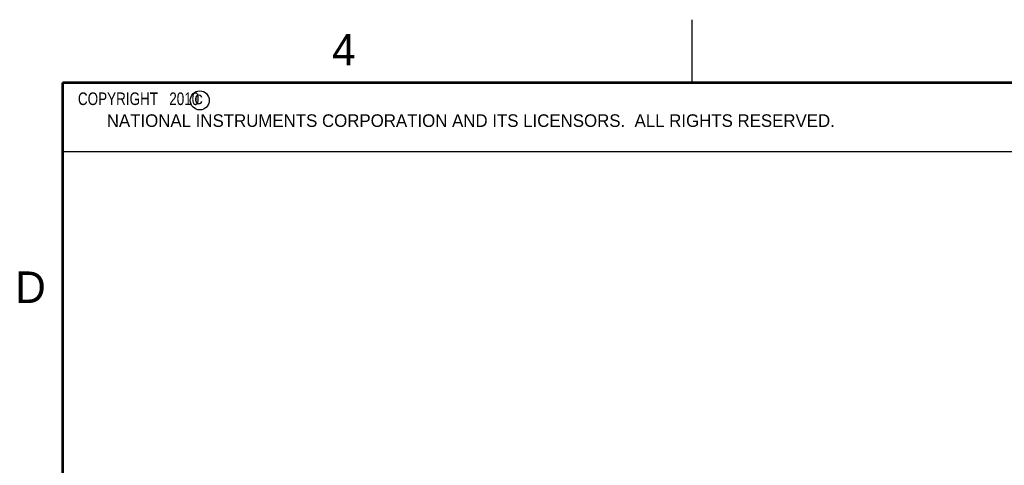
# Model space of a CAD drawing. Header units: inches. Extents: x 0 to 22, y 0 to 17.
# Tile 14 of 53: x 0.2 to 8, y 13.5 to 17. Entities that reach past the tile are written whole.
import ezdxf

# ---------------------------------------------------------------- set-up
doc = ezdxf.new("R2010")
doc.units = ezdxf.units.IN
doc.header["$LTSCALE"] = 1.21
doc.header["$MEASUREMENT"] = 0
doc.layers.get('0').update_dxf_attribs({"linetype": 'CONTINUOUS'})
doc.styles.get("Standard").update_dxf_attribs({"font": 'txt', "width": 0.8})

msp = doc.modelspace()

# ---------------------------------------------------------------- linework, layer by layer
at = {"color": 2, "linetype": 'CONTINUOUS'}
for p, q in [((5.5, 16.5), (5.5, 17)), ((0.4999, 16.5), (9.1249, 16.5)), ((0.4999, 16.5), (0.4999, 15.9531)), ((0.4999, 15.9531), (9.1249, 15.9531))]:
    msp.add_line(p, q, dxfattribs=at)
at = {"color": 7, "linetype": 'CONTINUOUS', "const_width": 0.02}
for points in [[(0.5, 16.5), (0.5, 0.5)], [(21.5, 16.5), (0.5, 16.5)]]:
    msp.add_lwpolyline(points, dxfattribs=at)
at = {"color": 2, "linetype": 'CONTINUOUS'}
msp.add_circle((1.5893, 16.359), 0.0754, dxfattribs=at)

# ---------------------------------------------------------------- texts
for s, height, p in [('4', 0.25, (2.64, 16.6369)), ('c', 0.1, (1.5463, 16.328)), ('NATIONAL INSTRUMENTS CORPORATION AND ITS LICENSORS.  ALL RIGHTS RESERVED.', 0.1, (0.851, 16.1482)), ('D', 0.25, (0.125, 14.75))]:
    msp.add_text(s, height=height, dxfattribs=at).set_placement(p)
at = {"color": 2, "linetype": 'CONTINUOUS', "insert": (0.5624, 16.4219), "char_height": 0.1, "width": 1.44, "attachment_point": 1}
msp.add_mtext('  COPYRIGHT   2010', dxfattribs=at)

doc.saveas('drawing.dxf')
